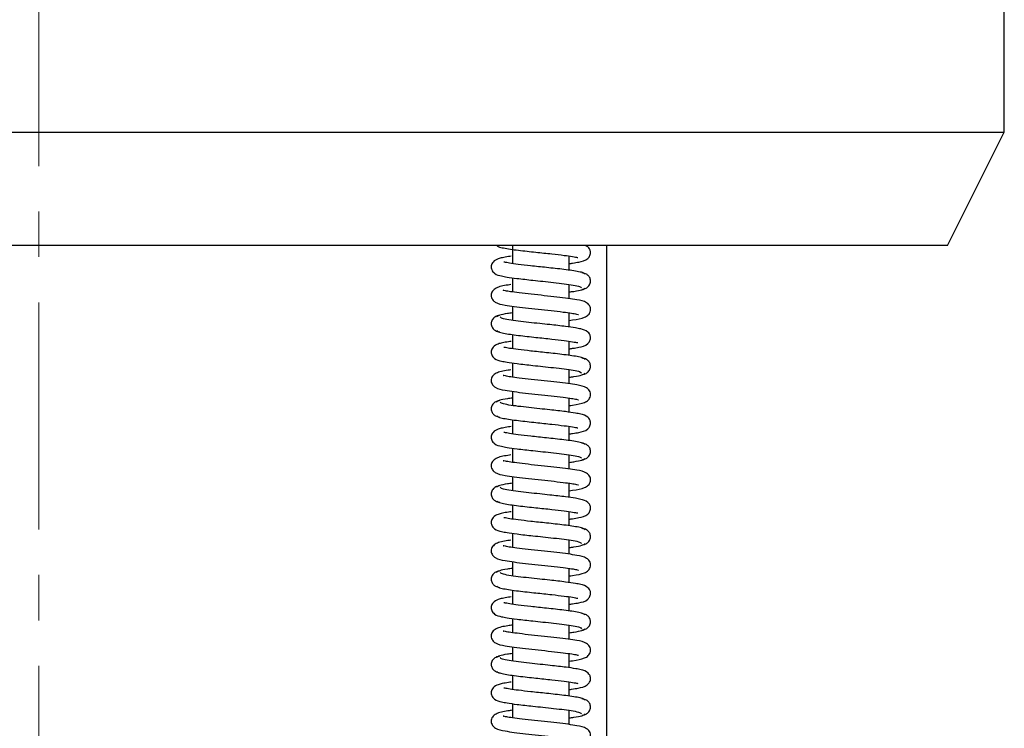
# Model space of a CAD drawing. Header units: inches. Extents: x 2 to 31.8, y 0 to 21.9.
# Tile 4 of 21: x 4.1 to 6.2, y 6.9 to 8.4. Entities that reach past the tile are written whole.
import ezdxf

# ---------------------------------------------------------------- set-up
doc = ezdxf.new("R2010")
doc.units = ezdxf.units.IN
doc.header["$MEASUREMENT"] = 0
doc.linetypes.add('CENTERX2', pattern=[0.8, 0.5, -0.1, 0.1, -0.1])

msp = doc.modelspace()

# ---------------------------------------------------------------- linework, layer by layer
at = {"color": 7, "linetype": 'CENTERX2', "lineweight": 18}
msp.add_line((4.0959, 15.8143), (4.0959, 5.3023), dxfattribs=at)
at = {"color": 7, "linetype": 'Continuous', "lineweight": 25}
for p, q in [((6.2209, 8.1893), (6.2209, 8.6893)), ((1.9709, 8.1893), (6.2209, 8.1893)), ((6.0959, 7.9393), (6.2209, 8.1893)), ((6.0959, 7.9393), (2.0959, 7.9393)), ((5.1383, 7.9393), (5.1383, 7.8998)), ((5.3459, 5.9393), (5.3459, 7.9393)), ((5.2633, 7.8851), (5.2633, 7.9162)), ((5.1383, 7.8685), (5.1383, 7.8373)), ((5.2633, 7.8226), (5.2633, 7.8537)), ((5.1383, 7.8059), (5.1383, 7.7748)), ((5.2633, 7.7601), (5.2633, 7.7913)), ((5.1383, 7.7434), (5.1383, 7.7123)), ((5.2633, 7.6976), (5.2633, 7.7287)), ((5.1383, 7.681), (5.1383, 7.6498)), ((5.2633, 7.6351), (5.2633, 7.6662)), ((5.1383, 7.6184), (5.1383, 7.5873)), ((5.2633, 7.5726), (5.2633, 7.6038)), ((5.1383, 7.5559), (5.1383, 7.5248)), ((5.2633, 7.5101), (5.2633, 7.5412)), ((5.1383, 7.4935), (5.1383, 7.4623)), ((5.2633, 7.4476), (5.2633, 7.4787)), ((5.1383, 7.4309), (5.1383, 7.3998)), ((5.2633, 7.3851), (5.2633, 7.4163)), ((5.1383, 7.3684), (5.1383, 7.3373)), ((5.2633, 7.3226), (5.2633, 7.3537)), ((5.1383, 7.306), (5.1383, 7.2748)), ((5.2633, 7.2601), (5.2633, 7.2912)), ((5.1383, 7.2434), (5.1383, 7.2123)), ((5.2633, 7.1976), (5.2633, 7.2288)), ((5.1383, 7.1809), (5.1383, 7.1498)), ((5.2633, 7.1351), (5.2633, 7.1662)), ((5.1383, 7.1185), (5.1383, 7.0873)), ((5.2633, 7.0726), (5.2633, 7.1037)), ((5.1383, 7.0559), (5.1383, 7.0248)), ((5.2633, 7.0101), (5.2633, 7.0413)), ((5.1383, 6.9934), (5.1383, 6.9623)), ((5.2633, 6.9476), (5.2633, 6.9787)), ((5.1383, 6.931), (5.1383, 6.8998)), ((5.2633, 6.8851), (5.2633, 6.9162))]:
    msp.add_line(p, q, dxfattribs=at)
for points, knots in [([(5.1035, 7.9396), (5.1045, 7.9387), (5.1064, 7.9368), (5.1175, 7.9341), (5.1325, 7.9316), (5.1506, 7.9292), (5.1699, 7.927), (5.1947, 7.9243), (5.2236, 7.9213), (5.2515, 7.918), (5.2707, 7.9154), (5.2813, 7.913), (5.282, 7.9133), (5.2822, 7.9134)], [0, 0, 0, 0, 0.099486, 0.193659, 0.282526, 0.366244, 0.44494, 0.5186, 0.650789, 0.763932, 0.860559, 0.945755, 1, 1, 1, 1]), ([(5.2633, 7.8997), (5.2658, 7.9), (5.2741, 7.9011), (5.2877, 7.9038), (5.3004, 7.9059), (5.3096, 7.9174), (5.3106, 7.9259), (5.3081, 7.9323), (5.3035, 7.9377), (5.2999, 7.9387), (5.2977, 7.9393)], [0, 0, 0, 0, 0.075267, 0.244336, 0.541516, 0.639184, 0.740385, 0.825024, 0.891974, 1, 1, 1, 1]), ([(5.135, 7.9159), (5.1332, 7.9157), (5.1256, 7.9147), (5.1161, 7.9128), (5.1064, 7.9106), (5.0959, 7.9055), (5.0908, 7.8949), (5.0921, 7.885), (5.1012, 7.8752), (5.1117, 7.873), (5.1272, 7.8698), (5.1496, 7.8668), (5.1779, 7.8636), (5.2058, 7.8606), (5.2296, 7.8581), (5.2532, 7.8553), (5.2734, 7.8524), (5.2882, 7.8493), (5.2896, 7.8471), (5.2903, 7.8461)], [0, 0, 0, 0, 0.01731, 0.072662, 0.119989, 0.174034, 0.208616, 0.239868, 0.282482, 0.36383, 0.416185, 0.490127, 0.586132, 0.642487, 0.704187, 0.771071, 0.843015, 0.919839, 1, 1, 1, 1]), ([(5.2982, 7.8762), (5.2974, 7.8772), (5.2957, 7.8791), (5.2849, 7.8818), (5.27, 7.8843), (5.2522, 7.8867), (5.233, 7.8889), (5.2082, 7.8916), (5.1793, 7.8946), (5.1511, 7.8979), (5.1316, 7.9005), (5.1205, 7.903), (5.1197, 7.9027), (5.1194, 7.9026)], [0, 0, 0, 0, 0.099221, 0.192978, 0.281553, 0.364923, 0.443257, 0.51664, 0.648132, 0.760815, 0.857185, 0.943005, 1, 1, 1, 1]), ([(5.2915, 7.843), (5.2938, 7.8434), (5.2987, 7.8443), (5.3057, 7.8489), (5.3094, 7.8552), (5.3103, 7.861), (5.3096, 7.8664), (5.3066, 7.8721), (5.3001, 7.8774), (5.2948, 7.8786), (5.2916, 7.8792)], [0, 0, 0, 0, 0.1244625, 0.2641237, 0.4154642, 0.4923304, 0.5671642, 0.7041228, 0.8208283, 1, 1, 1, 1]), ([(5.1349, 7.8534), (5.1327, 7.8531), (5.1187, 7.8512), (5.1058, 7.8487), (5.0954, 7.8415), (5.092, 7.8353), (5.0911, 7.8298), (5.0921, 7.8244), (5.0951, 7.8188), (5.1046, 7.8113), (5.1175, 7.8091), (5.1413, 7.8053), (5.1664, 7.8023), (5.1947, 7.7993), (5.2236, 7.7962), (5.2492, 7.7933), (5.2685, 7.7905), (5.279, 7.789), (5.2844, 7.7869), (5.2837, 7.7876), (5.2837, 7.7876)], [0, 0, 0, 0, 0.023208, 0.146985, 0.200311, 0.221865, 0.24, 0.257122, 0.275113, 0.314914, 0.431431, 0.507399, 0.584663, 0.663102, 0.742799, 0.82196, 0.891444, 0.95001, 0.998603, 1, 1, 1, 1]), ([(5.2633, 7.7747), (5.2657, 7.775), (5.28, 7.7769), (5.2936, 7.7796), (5.3039, 7.785), (5.3082, 7.7905), (5.3102, 7.7959), (5.31, 7.8024), (5.3071, 7.8092), (5.2974, 7.8171), (5.2843, 7.8194), (5.261, 7.8232), (5.2362, 7.8261), (5.2082, 7.8291), (5.1793, 7.8322), (5.1535, 7.8351), (5.134, 7.8378), (5.123, 7.8395), (5.1175, 7.8415), (5.118, 7.8409), (5.1181, 7.8408)], [0, 0, 0, 0, 0.024813, 0.144598, 0.197211, 0.220235, 0.241257, 0.261028, 0.280744, 0.321975, 0.437339, 0.511428, 0.587139, 0.6642, 0.742839, 0.821064, 0.88986, 0.947805, 0.995938, 1, 1, 1, 1]), ([(5.2633, 7.8372), (5.2667, 7.8377), (5.2789, 7.8393), (5.2931, 7.8422), (5.2964, 7.8446), (5.2981, 7.8459)], [0, 0, 0, 0, 0.160339, 0.563603, 1, 1, 1, 1]), ([(5.1099, 7.7855), (5.1076, 7.7851), (5.1027, 7.7842), (5.0958, 7.7796), (5.0921, 7.7733), (5.0913, 7.7676), (5.0919, 7.7621), (5.0949, 7.7564), (5.1015, 7.7511), (5.1068, 7.7499), (5.1101, 7.7492)], [0, 0, 0, 0, 0.123327, 0.262305, 0.413293, 0.490062, 0.564844, 0.701861, 0.818933, 1, 1, 1, 1]), ([(5.1383, 7.7913), (5.1344, 7.7908), (5.122, 7.7891), (5.1077, 7.7862), (5.1048, 7.7837), (5.1033, 7.7825)], [0, 0, 0, 0, 0.175436, 0.571294, 1, 1, 1, 1]), ([(5.2633, 7.7122), (5.2658, 7.7125), (5.274, 7.7136), (5.2877, 7.7163), (5.3004, 7.7184), (5.3096, 7.7299), (5.3106, 7.7383), (5.3081, 7.7448), (5.3007, 7.753), (5.2909, 7.7553), (5.2758, 7.7585), (5.2536, 7.7616), (5.2254, 7.7648), (5.1974, 7.7677), (5.1734, 7.7703), (5.1496, 7.7731), (5.1289, 7.776), (5.1136, 7.7792), (5.1118, 7.7813), (5.1109, 7.7824)], [0, 0, 0, 0, 0.0237192, 0.0772472, 0.1713144, 0.2022075, 0.2342326, 0.2610532, 0.2822977, 0.3652735, 0.4177422, 0.4915698, 0.5871143, 0.6432251, 0.7045503, 0.7710629, 0.8425361, 0.918936, 1, 1, 1, 1]), ([(5.1035, 7.7521), (5.1045, 7.7512), (5.1064, 7.7493), (5.1175, 7.7466), (5.1325, 7.7441), (5.1506, 7.7417), (5.1699, 7.7395), (5.1948, 7.7368), (5.2236, 7.7338), (5.2515, 7.7305), (5.2707, 7.7279), (5.2813, 7.7255), (5.282, 7.7258), (5.2823, 7.7259)], [0, 0, 0, 0, 0.099498, 0.193684, 0.282563, 0.366294, 0.445002, 0.518673, 0.650883, 0.764044, 0.860679, 0.945858, 1, 1, 1, 1]), ([(5.135, 7.7284), (5.1332, 7.7282), (5.1256, 7.7272), (5.1161, 7.7253), (5.1064, 7.7231), (5.0959, 7.718), (5.0908, 7.7074), (5.0921, 7.6974), (5.1012, 7.6877), (5.1117, 7.6855), (5.1273, 7.6823), (5.1496, 7.6792), (5.1779, 7.6761), (5.2059, 7.6731), (5.2296, 7.6706), (5.2532, 7.6678), (5.2735, 7.6649), (5.2882, 7.6618), (5.2896, 7.6596), (5.2903, 7.6586)], [0, 0, 0, 0, 0.01742, 0.072775, 0.120104, 0.174116, 0.208662, 0.239886, 0.282494, 0.363877, 0.416255, 0.490214, 0.586233, 0.642593, 0.704296, 0.771182, 0.843126, 0.919949, 1, 1, 1, 1]), ([(5.2982, 7.6887), (5.2974, 7.6897), (5.2957, 7.6916), (5.2849, 7.6943), (5.2701, 7.6968), (5.2523, 7.6992), (5.233, 7.7014), (5.2083, 7.7041), (5.1794, 7.7071), (5.1512, 7.7104), (5.1316, 7.713), (5.1205, 7.7155), (5.1197, 7.7152), (5.1194, 7.7151)], [0, 0, 0, 0, 0.099209, 0.192953, 0.281515, 0.364872, 0.443194, 0.516566, 0.648036, 0.760701, 0.857062, 0.9429, 1, 1, 1, 1]), ([(5.2915, 7.6555), (5.2938, 7.6559), (5.2987, 7.6568), (5.3057, 7.6614), (5.3094, 7.6677), (5.3103, 7.6735), (5.3096, 7.6789), (5.3066, 7.6846), (5.3001, 7.6899), (5.2948, 7.691), (5.2916, 7.6917)], [0, 0, 0, 0, 0.124508, 0.2642, 0.415559, 0.49243, 0.567265, 0.704217, 0.820904, 1, 1, 1, 1]), ([(5.1349, 7.6659), (5.1327, 7.6656), (5.1187, 7.6637), (5.1058, 7.6612), (5.0954, 7.654), (5.092, 7.6478), (5.0911, 7.6423), (5.0921, 7.6369), (5.0951, 7.6313), (5.1046, 7.6238), (5.1175, 7.6216), (5.1413, 7.6178), (5.1664, 7.6148), (5.1947, 7.6118), (5.2237, 7.6087), (5.2493, 7.6058), (5.2685, 7.603), (5.279, 7.6015), (5.2844, 7.5994), (5.2837, 7.6001), (5.2837, 7.6001)], [0, 0, 0, 0, 0.02332, 0.147038, 0.200318, 0.221859, 0.23999, 0.25711, 0.2751, 0.314897, 0.431449, 0.50745, 0.584737, 0.66319, 0.742892, 0.822051, 0.891531, 0.950094, 0.998683, 1, 1, 1, 1]), ([(5.2633, 7.5872), (5.2657, 7.5875), (5.28, 7.5894), (5.2935, 7.5921), (5.3039, 7.5975), (5.3082, 7.6029), (5.3102, 7.6083), (5.31, 7.6149), (5.3071, 7.6217), (5.2974, 7.6296), (5.2843, 7.6319), (5.261, 7.6357), (5.2363, 7.6386), (5.2082, 7.6416), (5.1793, 7.6447), (5.1535, 7.6475), (5.1341, 7.6503), (5.123, 7.652), (5.1175, 7.654), (5.118, 7.6534), (5.1181, 7.6533)], [0, 0, 0, 0, 0.024692, 0.144453, 0.197034, 0.220065, 0.241132, 0.260979, 0.280745, 0.321993, 0.437319, 0.511376, 0.587063, 0.664109, 0.742742, 0.820968, 0.889767, 0.947714, 0.99585, 1, 1, 1, 1]), ([(5.2633, 7.6497), (5.2667, 7.6502), (5.2789, 7.6518), (5.2931, 7.6547), (5.2964, 7.6571), (5.2981, 7.6584)], [0, 0, 0, 0, 0.15988, 0.563363, 1, 1, 1, 1]), ([(5.1099, 7.598), (5.1076, 7.5976), (5.1027, 7.5967), (5.0958, 7.5921), (5.0921, 7.5858), (5.0913, 7.58), (5.0919, 7.5746), (5.0949, 7.5689), (5.1015, 7.5636), (5.1068, 7.5624), (5.1101, 7.5617)], [0, 0, 0, 0, 0.123284, 0.26223, 0.413198, 0.489962, 0.56474, 0.701763, 0.818854, 1, 1, 1, 1]), ([(5.1383, 7.6038), (5.1344, 7.6033), (5.122, 7.6016), (5.1076, 7.5987), (5.1048, 7.5962), (5.1033, 7.595)], [0, 0, 0, 0, 0.175886, 0.571528, 1, 1, 1, 1]), ([(5.2633, 7.5247), (5.2658, 7.525), (5.274, 7.5261), (5.2877, 7.5288), (5.3004, 7.5309), (5.3096, 7.5424), (5.3106, 7.5507), (5.3081, 7.5573), (5.3007, 7.5655), (5.2909, 7.5678), (5.2758, 7.571), (5.2536, 7.5741), (5.2254, 7.5773), (5.1974, 7.5802), (5.1735, 7.5828), (5.1497, 7.5856), (5.1289, 7.5885), (5.1136, 7.5917), (5.1118, 7.5938), (5.1109, 7.5949)], [0, 0, 0, 0, 0.02361, 0.077141, 0.171193, 0.202059, 0.234071, 0.260917, 0.28221, 0.365262, 0.417716, 0.491534, 0.587075, 0.643187, 0.704515, 0.771033, 0.842514, 0.918924, 1, 1, 1, 1]), ([(5.1035, 7.5646), (5.1045, 7.5637), (5.1064, 7.5618), (5.1175, 7.5591), (5.1326, 7.5566), (5.1507, 7.5542), (5.1699, 7.552), (5.1948, 7.5493), (5.2237, 7.5463), (5.2515, 7.543), (5.2707, 7.5404), (5.2813, 7.538), (5.282, 7.5383), (5.2823, 7.5384)], [0, 0, 0, 0, 0.0995104, 0.1937096, 0.282601, 0.3663444, 0.4450638, 0.5187468, 0.6509772, 0.7641562, 0.8607991, 0.9459606, 1, 1, 1, 1]), ([(5.135, 7.5409), (5.1332, 7.5407), (5.1256, 7.5397), (5.1161, 7.5378), (5.1064, 7.5355), (5.0959, 7.5305), (5.0908, 7.5199), (5.0921, 7.5099), (5.1012, 7.5002), (5.1117, 7.498), (5.1273, 7.4948), (5.1496, 7.4917), (5.1779, 7.4886), (5.2059, 7.4856), (5.2297, 7.4831), (5.2532, 7.4803), (5.2735, 7.4774), (5.2883, 7.4743), (5.2896, 7.4721), (5.2903, 7.4711)], [0, 0, 0, 0, 0.01753, 0.072888, 0.120219, 0.174197, 0.208708, 0.239905, 0.282507, 0.363925, 0.416324, 0.490302, 0.586334, 0.642698, 0.704405, 0.771293, 0.843238, 0.920058, 1, 1, 1, 1]), ([(5.2982, 7.5012), (5.2974, 7.5022), (5.2957, 7.504), (5.285, 7.5068), (5.2701, 7.5093), (5.2523, 7.5117), (5.2331, 7.5139), (5.2083, 7.5166), (5.1794, 7.5196), (5.1512, 7.5229), (5.1317, 7.5255), (5.1206, 7.528), (5.1197, 7.5277), (5.1194, 7.5276)], [0, 0, 0, 0, 0.0991963, 0.1929273, 0.2814765, 0.3648215, 0.4431307, 0.5164911, 0.6479401, 0.7605862, 0.8569392, 0.9427947, 1, 1, 1, 1]), ([(5.2915, 7.468), (5.2938, 7.4684), (5.2987, 7.4693), (5.3057, 7.4739), (5.3094, 7.4802), (5.3103, 7.4859), (5.3096, 7.4914), (5.3066, 7.4971), (5.3001, 7.5024), (5.2948, 7.5035), (5.2916, 7.5042)], [0, 0, 0, 0, 0.124553, 0.264277, 0.415654, 0.492529, 0.567365, 0.704311, 0.820979, 1, 1, 1, 1]), ([(5.1349, 7.4784), (5.1327, 7.4781), (5.1187, 7.4762), (5.1058, 7.4737), (5.0954, 7.4665), (5.092, 7.4603), (5.0911, 7.4548), (5.0921, 7.4494), (5.0951, 7.4438), (5.1046, 7.4363), (5.1175, 7.4341), (5.1413, 7.4303), (5.1664, 7.4273), (5.1948, 7.4243), (5.2237, 7.4212), (5.2493, 7.4183), (5.2686, 7.4155), (5.279, 7.414), (5.2844, 7.4119), (5.2837, 7.4126), (5.2837, 7.4126)], [0, 0, 0, 0, 0.023432, 0.147092, 0.200325, 0.221854, 0.239979, 0.257098, 0.275086, 0.31488, 0.431467, 0.5075, 0.584811, 0.663279, 0.742986, 0.822142, 0.891619, 0.950178, 0.998763, 1, 1, 1, 1]), ([(5.2633, 7.3997), (5.2657, 7.4), (5.2799, 7.4019), (5.2935, 7.4046), (5.3038, 7.41), (5.3082, 7.4154), (5.3102, 7.4208), (5.3101, 7.4273), (5.3071, 7.4342), (5.2974, 7.4421), (5.2843, 7.4443), (5.261, 7.4482), (5.2363, 7.4511), (5.2083, 7.4541), (5.1794, 7.4571), (5.1536, 7.46), (5.1341, 7.4628), (5.123, 7.4645), (5.1175, 7.4665), (5.118, 7.4658), (5.1181, 7.4658)], [0, 0, 0, 0, 0.024571, 0.144308, 0.196858, 0.219897, 0.241008, 0.26093, 0.280746, 0.322011, 0.437298, 0.511324, 0.586987, 0.664018, 0.742645, 0.820872, 0.889673, 0.947623, 0.995762, 1, 1, 1, 1]), ([(5.2633, 7.4622), (5.2667, 7.4627), (5.2788, 7.4643), (5.2931, 7.4672), (5.2964, 7.4696), (5.298, 7.4709)], [0, 0, 0, 0, 0.15942, 0.563123, 1, 1, 1, 1]), ([(5.1383, 7.4163), (5.1344, 7.4158), (5.122, 7.4141), (5.1076, 7.4112), (5.1048, 7.4087), (5.1033, 7.4075)], [0, 0, 0, 0, 0.176336, 0.571763, 1, 1, 1, 1]), ([(5.1099, 7.4105), (5.1076, 7.4101), (5.1027, 7.4092), (5.0958, 7.4046), (5.0921, 7.3983), (5.0913, 7.3925), (5.0919, 7.3871), (5.0949, 7.3814), (5.1015, 7.3761), (5.1068, 7.3749), (5.1101, 7.3742)], [0, 0, 0, 0, 0.12324, 0.262155, 0.413103, 0.489861, 0.564637, 0.701665, 0.818774, 1, 1, 1, 1]), ([(5.2633, 7.3372), (5.2658, 7.3375), (5.274, 7.3386), (5.2876, 7.3413), (5.3003, 7.3434), (5.3096, 7.3548), (5.3106, 7.3632), (5.3082, 7.3697), (5.3008, 7.3779), (5.2909, 7.3803), (5.2758, 7.3835), (5.2536, 7.3866), (5.2255, 7.3898), (5.1974, 7.3927), (5.1735, 7.3953), (5.1497, 7.398), (5.1289, 7.401), (5.1136, 7.4042), (5.1118, 7.4063), (5.1109, 7.4074)], [0, 0, 0, 0, 0.023501, 0.077036, 0.171072, 0.201911, 0.233908, 0.26078, 0.282123, 0.365251, 0.417691, 0.491498, 0.587036, 0.643149, 0.704481, 0.771004, 0.842492, 0.918911, 1, 1, 1, 1]), ([(5.1035, 7.3771), (5.1045, 7.3762), (5.1064, 7.3743), (5.1176, 7.3716), (5.1326, 7.3691), (5.1507, 7.3667), (5.17, 7.3645), (5.1948, 7.3618), (5.2237, 7.3588), (5.2516, 7.3555), (5.2708, 7.3529), (5.2813, 7.3505), (5.282, 7.3508), (5.2823, 7.3509)], [0, 0, 0, 0, 0.099523, 0.193735, 0.282639, 0.366395, 0.445126, 0.51882, 0.651071, 0.764268, 0.860919, 0.946064, 1, 1, 1, 1]), ([(5.135, 7.3534), (5.1332, 7.3532), (5.1256, 7.3522), (5.116, 7.3503), (5.1064, 7.348), (5.0959, 7.343), (5.0908, 7.3324), (5.0921, 7.3224), (5.1012, 7.3127), (5.1117, 7.3105), (5.1273, 7.3073), (5.1497, 7.3042), (5.178, 7.3011), (5.206, 7.2981), (5.2297, 7.2956), (5.2533, 7.2928), (5.2735, 7.2899), (5.2883, 7.2868), (5.2896, 7.2846), (5.2903, 7.2836)], [0, 0, 0, 0, 0.01764, 0.073001, 0.120334, 0.174279, 0.208753, 0.239923, 0.282519, 0.363972, 0.416393, 0.490389, 0.586435, 0.642804, 0.704515, 0.771404, 0.843349, 0.920167, 1, 1, 1, 1]), ([(5.2982, 7.3137), (5.2974, 7.3147), (5.2957, 7.3165), (5.285, 7.3193), (5.2701, 7.3218), (5.2523, 7.3242), (5.2331, 7.3264), (5.2084, 7.3291), (5.1794, 7.3321), (5.1513, 7.3354), (5.1317, 7.338), (5.1206, 7.3405), (5.1197, 7.3402), (5.1194, 7.3401)], [0, 0, 0, 0, 0.099184, 0.192902, 0.281438, 0.364771, 0.443068, 0.516417, 0.647844, 0.760472, 0.856816, 0.94269, 1, 1, 1, 1]), ([(5.2915, 7.2805), (5.2938, 7.2809), (5.2987, 7.2818), (5.3057, 7.2864), (5.3094, 7.2927), (5.3103, 7.2984), (5.3096, 7.3039), (5.3066, 7.3096), (5.3001, 7.3149), (5.2948, 7.316), (5.2916, 7.3167)], [0, 0, 0, 0, 0.124599, 0.264354, 0.415749, 0.492628, 0.567465, 0.704404, 0.821054, 1, 1, 1, 1]), ([(5.1349, 7.2909), (5.1327, 7.2906), (5.1187, 7.2887), (5.1058, 7.2862), (5.0954, 7.279), (5.092, 7.2728), (5.0911, 7.2673), (5.0921, 7.2619), (5.0951, 7.2563), (5.1046, 7.2488), (5.1175, 7.2466), (5.1413, 7.2428), (5.1665, 7.2398), (5.1948, 7.2368), (5.2238, 7.2337), (5.2493, 7.2308), (5.2686, 7.228), (5.2791, 7.2265), (5.2844, 7.2244), (5.2837, 7.2251), (5.2837, 7.2251)], [0, 0, 0, 0, 0.023544, 0.147145, 0.200332, 0.221848, 0.239969, 0.257087, 0.275073, 0.314863, 0.431485, 0.507551, 0.584885, 0.663367, 0.743079, 0.822233, 0.891706, 0.950261, 0.998843, 1, 1, 1, 1]), ([(5.2633, 7.2747), (5.2667, 7.2752), (5.2788, 7.2768), (5.2931, 7.2797), (5.2963, 7.2821), (5.298, 7.2834)], [0, 0, 0, 0, 0.158961, 0.562882, 1, 1, 1, 1]), ([(5.2633, 7.2122), (5.2657, 7.2125), (5.2799, 7.2144), (5.2935, 7.2171), (5.3038, 7.2224), (5.3082, 7.2279), (5.3102, 7.2332), (5.3101, 7.2398), (5.3071, 7.2467), (5.2974, 7.2546), (5.2843, 7.2568), (5.261, 7.2606), (5.2363, 7.2636), (5.2083, 7.2666), (5.1794, 7.2696), (5.1536, 7.2725), (5.1341, 7.2753), (5.123, 7.277), (5.1175, 7.279), (5.118, 7.2783), (5.1181, 7.2783)], [0, 0, 0, 0, 0.02445, 0.144164, 0.196682, 0.21973, 0.240885, 0.260881, 0.280746, 0.322028, 0.437278, 0.511271, 0.586911, 0.663927, 0.742548, 0.820776, 0.889579, 0.947531, 0.995673, 1, 1, 1, 1]), ([(5.1099, 7.223), (5.1076, 7.2226), (5.1027, 7.2217), (5.0958, 7.2171), (5.0921, 7.2108), (5.0913, 7.205), (5.0919, 7.1996), (5.0949, 7.1939), (5.1015, 7.1885), (5.1068, 7.1874), (5.1101, 7.1867)], [0, 0, 0, 0, 0.123197, 0.26208, 0.413008, 0.48976, 0.564534, 0.701567, 0.818694, 1, 1, 1, 1]), ([(5.1383, 7.2288), (5.1344, 7.2283), (5.1219, 7.2266), (5.1076, 7.2237), (5.1048, 7.2212), (5.1033, 7.22)], [0, 0, 0, 0, 0.176786, 0.571997, 1, 1, 1, 1]), ([(5.2633, 7.1497), (5.2658, 7.15), (5.274, 7.1511), (5.2876, 7.1538), (5.3003, 7.1559), (5.3095, 7.1673), (5.3106, 7.1756), (5.3082, 7.1822), (5.3008, 7.1904), (5.2909, 7.1928), (5.2759, 7.196), (5.2536, 7.1991), (5.2255, 7.2023), (5.1975, 7.2052), (5.1735, 7.2078), (5.1497, 7.2105), (5.129, 7.2135), (5.1136, 7.2167), (5.1118, 7.2188), (5.1109, 7.2199)], [0, 0, 0, 0, 0.023392, 0.07693, 0.170951, 0.201762, 0.233746, 0.260642, 0.282035, 0.36524, 0.417665, 0.491462, 0.586997, 0.643111, 0.704446, 0.770974, 0.84247, 0.918899, 1, 1, 1, 1]), ([(5.1035, 7.1896), (5.1045, 7.1886), (5.1064, 7.1868), (5.1176, 7.1841), (5.1326, 7.1816), (5.1507, 7.1792), (5.17, 7.1769), (5.1949, 7.1743), (5.2237, 7.1713), (5.2516, 7.168), (5.2708, 7.1654), (5.2813, 7.163), (5.282, 7.1633), (5.2823, 7.1634)], [0, 0, 0, 0, 0.099535, 0.19376, 0.282676, 0.366445, 0.445188, 0.518894, 0.651166, 0.76438, 0.861039, 0.946166, 1, 1, 1, 1]), ([(5.135, 7.1659), (5.1331, 7.1657), (5.1255, 7.1646), (5.116, 7.1628), (5.1064, 7.1605), (5.0959, 7.1555), (5.0908, 7.1449), (5.0921, 7.1349), (5.1012, 7.1252), (5.1117, 7.123), (5.1273, 7.1198), (5.1497, 7.1167), (5.178, 7.1136), (5.206, 7.1106), (5.2298, 7.1081), (5.2533, 7.1053), (5.2735, 7.1024), (5.2883, 7.0993), (5.2896, 7.0971), (5.2903, 7.0961)], [0, 0, 0, 0, 0.017694, 0.073061, 0.120399, 0.174314, 0.208754, 0.239898, 0.282491, 0.363983, 0.41643, 0.490448, 0.586512, 0.64289, 0.704607, 0.771502, 0.843452, 0.920272, 1, 1, 1, 1]), ([(5.2982, 7.1262), (5.2974, 7.1272), (5.2957, 7.129), (5.285, 7.1317), (5.2702, 7.1343), (5.2524, 7.1367), (5.2332, 7.1389), (5.2084, 7.1416), (5.1795, 7.1446), (5.1513, 7.1479), (5.1317, 7.1505), (5.1206, 7.153), (5.1197, 7.1527), (5.1194, 7.1526)], [0, 0, 0, 0, 0.099171, 0.192877, 0.2814, 0.36472, 0.443005, 0.516342, 0.647748, 0.760358, 0.856694, 0.942584, 1, 1, 1, 1]), ([(5.2914, 7.093), (5.2938, 7.0934), (5.2987, 7.0943), (5.3057, 7.0989), (5.3094, 7.1052), (5.3103, 7.1109), (5.3096, 7.1164), (5.3066, 7.1221), (5.3001, 7.1274), (5.2948, 7.1285), (5.2916, 7.1292)], [0, 0, 0, 0, 0.124644, 0.26443, 0.415843, 0.492727, 0.567565, 0.704497, 0.821129, 1, 1, 1, 1]), ([(5.1383, 7.1039), (5.1348, 7.1034), (5.1196, 7.1013), (5.1057, 7.0986), (5.0953, 7.0914), (5.092, 7.0852), (5.0911, 7.0797), (5.0921, 7.0744), (5.0951, 7.0687), (5.1047, 7.0613), (5.1177, 7.0591), (5.1416, 7.0552), (5.1668, 7.0523), (5.1952, 7.0492), (5.2242, 7.0462), (5.2498, 7.0432), (5.2688, 7.0406), (5.2784, 7.0388), (5.2829, 7.0377), (5.2835, 7.0376), (5.2837, 7.0376)], [0, 0, 0, 0, 0.035366, 0.157418, 0.209871, 0.231075, 0.248936, 0.265867, 0.283657, 0.323051, 0.43863, 0.513886, 0.590357, 0.667958, 0.746766, 0.824979, 0.893861, 0.952282, 0.977609, 1, 1, 1, 1]), ([(5.2633, 7.0247), (5.2657, 7.025), (5.2799, 7.0269), (5.2934, 7.0296), (5.3037, 7.0349), (5.3081, 7.0403), (5.3102, 7.0457), (5.3101, 7.0523), (5.3071, 7.0592), (5.2974, 7.0671), (5.2843, 7.0693), (5.2611, 7.0731), (5.2364, 7.0761), (5.2083, 7.0791), (5.1795, 7.0821), (5.1537, 7.085), (5.1342, 7.0878), (5.123, 7.0895), (5.1175, 7.0915), (5.1181, 7.0908), (5.1181, 7.0908)], [0, 0, 0, 0, 0.0243287, 0.1440201, 0.196508, 0.2195632, 0.2407628, 0.2608322, 0.2807466, 0.3220442, 0.4372566, 0.5112179, 0.5868337, 0.6638356, 0.7424501, 0.8206792, 0.8894843, 0.9474396, 0.9955845, 1, 1, 1, 1]), ([(5.2633, 7.0872), (5.2667, 7.0877), (5.2788, 7.0893), (5.2931, 7.0922), (5.2963, 7.0946), (5.298, 7.0959)], [0, 0, 0, 0, 0.158501, 0.562642, 1, 1, 1, 1]), ([(5.1099, 7.0355), (5.1076, 7.0351), (5.1027, 7.0342), (5.0958, 7.0296), (5.0921, 7.0233), (5.0913, 7.0175), (5.0919, 7.0121), (5.0949, 7.0064), (5.1015, 7.001), (5.1068, 6.9999), (5.1101, 6.9992)], [0, 0, 0, 0, 0.123153, 0.262005, 0.412912, 0.489659, 0.564431, 0.701468, 0.818615, 1, 1, 1, 1]), ([(5.1383, 7.0413), (5.1344, 7.0408), (5.1219, 7.0391), (5.1076, 7.0362), (5.1048, 7.0337), (5.1033, 7.0324)], [0, 0, 0, 0, 0.177027, 0.572017, 1, 1, 1, 1]), ([(5.2633, 6.9622), (5.265, 6.9624), (5.2727, 6.9634), (5.2863, 6.966), (5.2987, 6.9679), (5.3088, 6.9782), (5.3108, 6.9867), (5.3088, 6.9937), (5.3016, 7.0026), (5.2914, 7.0052), (5.2767, 7.0083), (5.2548, 7.0114), (5.2268, 7.0146), (5.1986, 7.0176), (5.1745, 7.0202), (5.1504, 7.023), (5.1293, 7.0259), (5.1137, 7.0291), (5.1119, 7.0313), (5.1109, 7.0324)], [0, 0, 0, 0, 0.01594, 0.071185, 0.165614, 0.195718, 0.228487, 0.256638, 0.279093, 0.362688, 0.414746, 0.488238, 0.58393, 0.640292, 0.701985, 0.768975, 0.84104, 0.918136, 1, 1, 1, 1]), ([(5.1035, 7.0021), (5.1045, 7.0011), (5.1065, 6.9993), (5.1176, 6.9966), (5.1327, 6.9941), (5.1508, 6.9917), (5.1701, 6.9894), (5.1949, 6.9868), (5.2238, 6.9838), (5.2517, 6.9805), (5.2708, 6.9779), (5.2814, 6.9755), (5.282, 6.9758), (5.2823, 6.9759)], [0, 0, 0, 0, 0.099548, 0.193785, 0.282714, 0.366495, 0.44525, 0.518967, 0.65126, 0.764493, 0.861159, 0.946269, 1, 1, 1, 1]), ([(5.135, 6.9784), (5.1331, 6.9782), (5.1255, 6.9771), (5.116, 6.9753), (5.1063, 6.973), (5.0959, 6.968), (5.0908, 6.9574), (5.0921, 6.9474), (5.1012, 6.9377), (5.1117, 6.9355), (5.1273, 6.9323), (5.1497, 6.9292), (5.178, 6.9261), (5.206, 6.9231), (5.2298, 6.9206), (5.2533, 6.9178), (5.2735, 6.9149), (5.2883, 6.9118), (5.2896, 6.9096), (5.2903, 6.9086)], [0, 0, 0, 0, 0.017803, 0.073174, 0.120514, 0.174395, 0.2088, 0.239916, 0.282504, 0.36403, 0.416499, 0.490535, 0.586613, 0.642995, 0.704717, 0.771613, 0.843563, 0.920382, 1, 1, 1, 1]), ([(5.2982, 6.9387), (5.2974, 6.9397), (5.2957, 6.9416), (5.2848, 6.9443), (5.2699, 6.9468), (5.252, 6.9492), (5.2328, 6.9515), (5.2081, 6.9541), (5.1796, 6.9571), (5.1519, 6.9603), (5.1327, 6.9629), (5.1211, 6.9652), (5.1196, 6.9653), (5.1189, 6.9653)], [0, 0, 0, 0, 0.09993, 0.194142, 0.282927, 0.366266, 0.444336, 0.517222, 0.64706, 0.757199, 0.85066, 0.933399, 1, 1, 1, 1]), ([(5.2914, 6.9055), (5.2938, 6.9059), (5.2987, 6.9068), (5.3057, 6.9114), (5.3094, 6.9177), (5.3103, 6.9234), (5.3096, 6.9289), (5.3066, 6.9346), (5.3001, 6.9399), (5.2948, 6.941), (5.2916, 6.9417)], [0, 0, 0, 0, 0.124689, 0.264507, 0.415938, 0.492825, 0.567665, 0.70459, 0.821203, 1, 1, 1, 1]), ([(5.1383, 6.9164), (5.1348, 6.9159), (5.1196, 6.9138), (5.1057, 6.9111), (5.0953, 6.9039), (5.092, 6.8977), (5.0911, 6.8922), (5.0921, 6.8869), (5.0951, 6.8812), (5.1047, 6.8738), (5.1177, 6.8716), (5.1416, 6.8677), (5.1669, 6.8648), (5.1953, 6.8617), (5.2242, 6.8587), (5.2498, 6.8557), (5.2689, 6.8531), (5.2784, 6.8513), (5.2829, 6.8502), (5.2835, 6.8501), (5.2837, 6.8501)], [0, 0, 0, 0, 0.035482, 0.157472, 0.209878, 0.231069, 0.248925, 0.265854, 0.283642, 0.323031, 0.438641, 0.513928, 0.590419, 0.668032, 0.746843, 0.825051, 0.893928, 0.952343, 0.977668, 1, 1, 1, 1]), ([(5.2633, 6.8372), (5.2657, 6.8375), (5.2799, 6.8394), (5.2934, 6.8421), (5.3037, 6.8474), (5.3081, 6.8528), (5.3102, 6.8582), (5.3101, 6.8648), (5.3071, 6.8717), (5.2974, 6.8796), (5.2843, 6.8818), (5.2611, 6.8856), (5.2364, 6.8886), (5.2084, 6.8916), (5.1795, 6.8946), (5.1537, 6.8975), (5.1342, 6.9003), (5.1231, 6.902), (5.1175, 6.904), (5.1181, 6.9033), (5.1181, 6.9033)], [0, 0, 0, 0, 0.024208, 0.143877, 0.196335, 0.219398, 0.240641, 0.260783, 0.280747, 0.32206, 0.437235, 0.511164, 0.586757, 0.663744, 0.742352, 0.820582, 0.889389, 0.947348, 0.995495, 1, 1, 1, 1]), ([(5.2633, 6.8997), (5.2667, 6.9002), (5.2788, 6.9018), (5.293, 6.9046), (5.2963, 6.9071), (5.298, 6.9083)], [0, 0, 0, 0, 0.15804, 0.562401, 1, 1, 1, 1])]:
    msp.add_open_spline(points, degree=3, knots=knots, dxfattribs=at)

doc.saveas('drawing.dxf')
